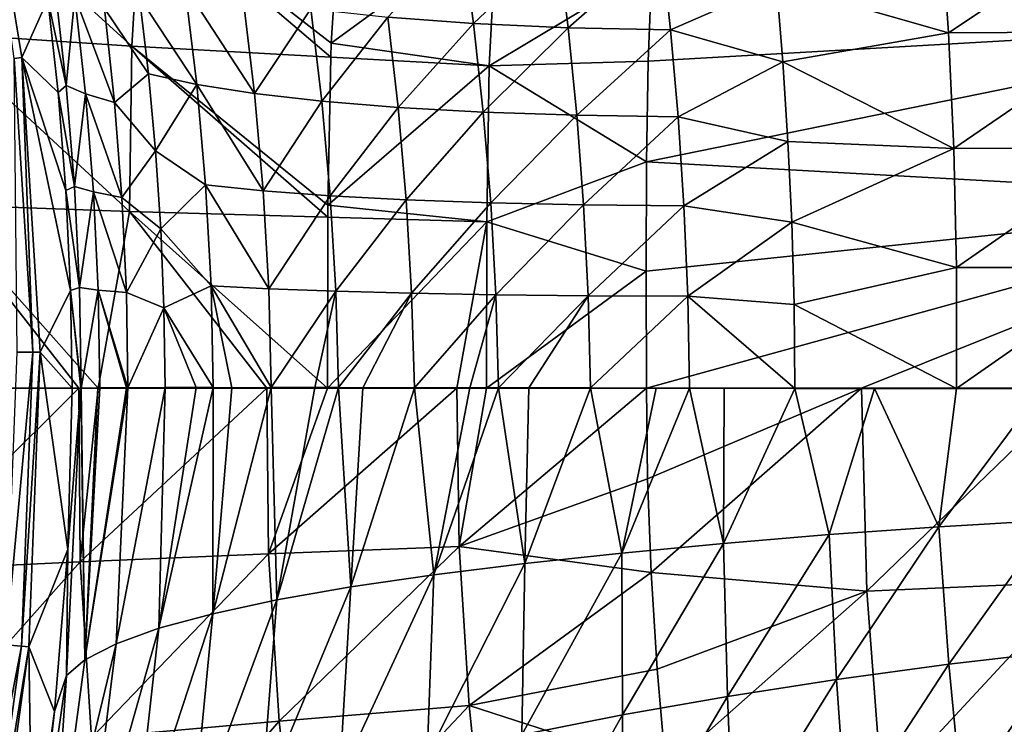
# Model space of a CAD drawing. Header units: metres. Extents: x -109 to 109, y -314 to 82.
# Tile 137 of 191: x 26.74 to 35.77, y -3.08 to 3.38. Entities that reach past the tile are written whole.
import ezdxf

# ---------------------------------------------------------------- set-up
doc = ezdxf.new("R2010")
doc.units = ezdxf.units.M
doc.layers.add('solid_504261_XXX', color=7, linetype='CONTINUOUS')

msp = doc.modelspace()

# ---------------------------------------------------------------- linework, layer by layer
at = {"layer": 'solid_504261_XXX'}
for points in [[(26.759653, 3.031269, 145.456512), (26.320206, 5.702137, 145.456512), (26.998283, 3.566497, 154.105789)], [(26.691698, 3.024085, 144.587738), (26.320206, 5.702137, 145.456512), (26.759653, 3.031269, 145.456512)], [(38.776764, 3.357027, 200.77504), (38.838909, 4.87863, 200.43808), (32.537594, 3.852479, 200.865692)], [(25.977619, 3.255263, 202.005768), (27.768713, 3.135876, 201.525314), (26.060934, 4.690766, 201.948517)], [(27.768713, 3.135876, 201.525314), (27.851143, 4.521528, 201.446686), (26.060934, 4.690766, 201.948517)], [(27.768713, 3.135876, 201.525314), (29.594036, 3.034776, 201.18866), (27.851143, 4.521528, 201.446686)], [(29.598963, 3.163283, 201.182175), (29.6765, 4.380241, 201.087753), (27.851143, 4.521528, 201.446686)], [(29.594036, 3.034776, 201.18866), (29.598963, 3.163283, 201.182175), (27.851143, 4.521528, 201.446686)], [(31.117121, 4.272597, 200.909119), (29.6765, 4.380241, 201.087753), (29.598963, 3.163283, 201.182175)], [(31.048208, 2.955077, 201.026962), (31.117121, 4.272597, 200.909119), (29.598963, 3.163283, 201.182175)], [(32.537594, 3.852479, 200.865692), (31.117121, 4.272597, 200.909119), (31.048208, 2.955077, 201.026962)], [(33.68214, 3.709965, 166.052719), (35.190178, 4.278786, 167.068344), (35.259022, 3.258148, 166.815659)], [(35.259022, 3.258148, 166.815659), (35.190178, 4.278786, 167.068344), (36.822056, 4.29847, 167.746201)], [(35.259022, 3.258148, 166.815659), (36.822056, 4.29847, 167.746201), (36.873211, 3.268589, 167.49614)], [(30.1164, 3.400476, 162.709625), (30.799234, 4.126342, 163.803818), (30.904514, 3.342977, 163.614746)], [(30.904514, 3.342977, 163.614746), (30.799234, 4.126342, 163.803818), (31.676317, 4.078759, 164.649933)], [(30.904514, 3.342977, 163.614746), (31.676317, 4.078759, 164.649933), (31.770987, 3.30462, 164.462418)], [(31.770987, 3.30462, 164.462418), (31.676317, 4.078759, 164.649933), (32.628387, 4.055411, 165.432434)], [(31.770987, 3.30462, 164.462418), (32.628387, 4.055411, 165.432434), (32.710918, 3.285212, 165.245056)], [(32.710918, 3.285212, 165.245056), (32.628387, 4.055411, 165.432434), (33.68214, 3.709965, 166.052719)], [(32.504913, 2.999626, 200.950607), (32.537594, 3.852479, 200.865692), (31.048208, 2.955077, 201.026962)], [(38.776764, 3.357027, 200.77504), (32.537594, 3.852479, 200.865692), (32.504913, 2.999626, 200.950607)], [(32.710918, 3.285212, 165.245056), (33.68214, 3.709965, 166.052719), (33.74073, 2.993379, 165.894577)], [(33.74073, 2.993379, 165.894577), (33.68214, 3.709965, 166.052719), (35.259022, 3.258148, 166.815659)], [(27.062756, 3.696617, 155.245758), (27.168167, 2.775227, 155.100662), (26.998283, 3.566497, 154.105789)], [(27.246258, 3.59031, 156.374969), (27.168167, 2.775227, 155.100662), (27.062756, 3.696617, 155.245758)], [(27.840714, 3.583832, 158.606476), (28.254581, 3.687456, 159.718094), (28.364676, 2.78475, 159.55011)], [(28.254581, 3.687456, 159.718094), (28.78986, 3.573427, 160.755356), (28.895782, 2.701247, 160.595795)], [(28.364676, 2.78475, 159.55011), (28.254581, 3.687456, 159.718094), (28.895782, 2.701247, 160.595795)], [(26.759653, 3.031269, 145.456512), (26.998283, 3.566497, 154.105789), (27.092871, 2.712058, 153.97522)], [(27.168167, 2.775227, 155.100662), (27.092871, 2.712058, 153.97522), (26.998283, 3.566497, 154.105789)], [(27.246258, 3.59031, 156.374969), (27.345808, 2.69789, 156.231339), (27.168167, 2.775227, 155.100662)], [(27.611597, 2.619122, 157.348816), (27.345808, 2.69789, 156.231339), (27.246258, 3.59031, 156.374969)], [(27.611597, 2.619122, 157.348816), (27.246258, 3.59031, 156.374969), (27.518162, 3.481628, 157.491837)], [(27.518162, 3.481628, 157.491837), (27.840714, 3.583832, 158.606476), (27.923077, 2.882675, 158.478455)], [(27.923077, 2.882675, 158.478455), (27.840714, 3.583832, 158.606476), (28.364676, 2.78475, 159.55011)], [(28.895782, 2.701247, 160.595795), (28.78986, 3.573427, 160.755356), (29.410906, 3.477396, 161.75444)], [(27.611597, 2.619122, 157.348816), (27.518162, 3.481628, 157.491837), (27.923077, 2.882675, 158.478455)], [(28.895782, 2.701247, 160.595795), (29.410906, 3.477396, 161.75444), (29.512125, 2.630692, 161.601395)], [(29.512125, 2.630692, 161.601395), (29.410906, 3.477396, 161.75444), (30.1164, 3.400476, 162.709625)], [(29.512125, 2.630692, 161.601395), (30.1164, 3.400476, 162.709625), (30.211895, 2.574072, 162.560928)], [(30.211895, 2.574072, 162.560928), (30.1164, 3.400476, 162.709625), (30.904514, 3.342977, 163.614746)], [(30.211895, 2.574072, 162.560928), (30.904514, 3.342977, 163.614746), (30.992819, 2.531578, 163.468155)], [(30.992819, 2.531578, 163.468155), (30.904514, 3.342977, 163.614746), (31.770987, 3.30462, 164.462418)], [(38.776764, 3.357027, 200.77504), (32.504913, 2.999626, 200.950607), (32.490292, 2.075144, 201.007721)], [(38.776764, 3.357027, 200.77504), (32.490292, 2.075144, 201.007721), (38.757404, 1.725511, 200.979553)], [(25.977619, 3.255263, 202.005768), (25.963488, 1.68328, 202.007523), (27.748358, 1.620766, 201.546432)], [(25.977619, 3.255263, 202.005768), (27.748358, 1.620766, 201.546432), (27.768713, 3.135876, 201.525314)], [(30.992819, 2.531578, 163.468155), (31.770987, 3.30462, 164.462418), (31.850443, 2.502998, 164.316086)], [(31.850443, 2.502998, 164.316086), (31.770987, 3.30462, 164.462418), (32.710918, 3.285212, 165.245056)], [(31.850443, 2.502998, 164.316086), (32.710918, 3.285212, 165.245056), (32.779743, 2.488276, 165.09761)], [(32.779743, 2.488276, 165.09761), (32.710918, 3.285212, 165.245056), (33.74073, 2.993379, 165.894577)], [(33.74073, 2.993379, 165.894577), (35.259022, 3.258148, 166.815659), (35.308441, 2.196168, 166.628525)], [(35.308441, 2.196168, 166.628525), (35.259022, 3.258148, 166.815659), (36.873211, 3.268589, 167.49614)], [(35.308441, 2.196168, 166.628525), (36.873211, 3.268589, 167.49614), (36.907677, 2.200826, 167.310989)], [(31.048208, 2.955077, 201.026962), (29.598963, 3.163283, 201.182175), (29.594036, 3.034776, 201.18866)], [(27.768713, 3.135876, 201.525314), (27.748358, 1.620766, 201.546432), (29.565983, 1.567892, 201.22934)], [(29.56679, 1.678067, 201.227966), (27.768713, 3.135876, 201.525314), (29.565983, 1.567892, 201.22934)], [(29.56679, 1.678067, 201.227966), (29.594036, 3.034776, 201.18866), (27.768713, 3.135876, 201.525314)], [(26.691698, 3.024085, 144.587738), (26.759653, 3.031269, 145.456512), (26.860441, 0.329477, 144.587738)], [(26.691698, 3.024085, 144.587738), (26.860441, 0.329477, 144.587738), (26.716383, 0.327989, 143.726547)], [(26.759653, 3.031269, 145.456512), (27.164528, 1.811484, 153.877502), (27.208069, 0.895979, 153.818985)], [(26.928774, 0.329779, 145.456512), (26.759653, 3.031269, 145.456512), (27.208069, 0.895979, 153.818985)], [(26.759653, 3.031269, 145.456512), (27.092871, 2.712058, 153.97522), (27.164528, 1.811484, 153.877502)], [(26.860441, 0.329477, 144.587738), (26.759653, 3.031269, 145.456512), (26.928774, 0.329779, 145.456512)], [(31.048208, 2.955077, 201.026962), (29.594036, 3.034776, 201.18866), (29.56679, 1.678067, 201.227966)], [(32.490292, 2.075144, 201.007721), (32.504913, 2.999626, 200.950607), (31.048208, 2.955077, 201.026962)], [(32.779743, 2.488276, 165.09761), (33.74073, 2.993379, 165.894577), (33.787788, 2.262125, 165.770706)], [(33.787788, 2.262125, 165.770706), (33.74073, 2.993379, 165.894577), (35.308441, 2.196168, 166.628525)], [(31.025951, 1.525385, 201.081985), (31.048208, 2.955077, 201.026962), (29.56679, 1.678067, 201.227966)], [(32.490292, 2.075144, 201.007721), (31.048208, 2.955077, 201.026962), (31.025951, 1.525385, 201.081985)], [(27.611597, 2.619122, 157.348816), (27.923077, 2.882675, 158.478455), (27.98801, 2.174702, 158.37912)], [(27.98801, 2.174702, 158.37912), (27.923077, 2.882675, 158.478455), (28.364676, 2.78475, 159.55011)], [(27.168167, 2.775227, 155.100662), (27.244093, 1.848197, 154.99968), (27.092871, 2.712058, 153.97522)], [(27.244093, 1.848197, 154.99968), (27.164528, 1.811484, 153.877502), (27.092871, 2.712058, 153.97522)], [(27.345808, 2.69789, 156.231339), (27.244093, 1.848197, 154.99968), (27.168167, 2.775227, 155.100662)], [(27.98801, 2.174702, 158.37912), (28.364676, 2.78475, 159.55011), (28.446043, 1.864208, 159.43219)], [(28.364676, 2.78475, 159.55011), (28.895782, 2.701247, 160.595795), (28.975349, 1.810316, 160.485214)], [(28.446043, 1.864208, 159.43219), (28.364676, 2.78475, 159.55011), (28.975349, 1.810316, 160.485214)], [(27.345808, 2.69789, 156.231339), (27.417713, 1.798415, 156.130341), (27.244093, 1.848197, 154.99968)], [(27.678997, 1.74828, 157.246826), (27.417713, 1.798415, 156.130341), (27.345808, 2.69789, 156.231339)], [(27.678997, 1.74828, 157.246826), (27.345808, 2.69789, 156.231339), (27.611597, 2.619122, 157.348816)], [(27.678997, 1.74828, 157.246826), (27.611597, 2.619122, 157.348816), (27.98801, 2.174702, 158.37912)], [(28.975349, 1.810316, 160.485214), (28.895782, 2.701247, 160.595795), (29.512125, 2.630692, 161.601395)], [(28.975349, 1.810316, 160.485214), (29.512125, 2.630692, 161.601395), (29.589354, 1.764547, 161.496155)], [(29.589354, 1.764547, 161.496155), (29.512125, 2.630692, 161.601395), (30.211895, 2.574072, 162.560928)], [(29.589354, 1.764547, 161.496155), (30.211895, 2.574072, 162.560928), (30.285681, 1.727758, 162.458786)], [(30.285681, 1.727758, 162.458786), (30.211895, 2.574072, 162.560928), (30.992819, 2.531578, 163.468155)], [(30.285681, 1.727758, 162.458786), (30.992819, 2.531578, 163.468155), (31.061537, 1.700021, 163.366791)], [(31.061537, 1.700021, 163.366791), (30.992819, 2.531578, 163.468155), (31.850443, 2.502998, 164.316086)], [(31.061537, 1.700021, 163.366791), (31.850443, 2.502998, 164.316086), (31.91223, 1.681196, 164.213623)], [(31.91223, 1.681196, 164.213623), (31.850443, 2.502998, 164.316086), (32.779743, 2.488276, 165.09761)], [(31.91223, 1.681196, 164.213623), (32.779743, 2.488276, 165.09761), (32.832569, 1.67136, 164.992722)], [(32.832569, 1.67136, 164.992722), (32.779743, 2.488276, 165.09761), (33.787788, 2.262125, 165.770706)], [(32.832569, 1.67136, 164.992722), (33.787788, 2.262125, 165.770706), (33.82225, 1.520198, 165.681793)], [(33.82225, 1.520198, 165.681793), (33.787788, 2.262125, 165.770706), (35.308441, 2.196168, 166.628525)], [(27.678997, 1.74828, 157.246826), (27.98801, 2.174702, 158.37912), (28.035112, 1.460289, 158.308182)], [(28.035112, 1.460289, 158.308182), (27.98801, 2.174702, 158.37912), (28.446043, 1.864208, 159.43219)], [(33.82225, 1.520198, 165.681793), (35.308441, 2.196168, 166.628525), (35.334442, 1.105718, 166.512054)], [(35.334442, 1.105718, 166.512054), (35.308441, 2.196168, 166.628525), (36.907677, 2.200826, 167.310989)], [(35.334442, 1.105718, 166.512054), (36.907677, 2.200826, 167.310989), (36.922077, 1.106526, 167.195465)], [(32.487587, 1.072177, 201.038422), (32.490292, 2.075144, 201.007721), (31.025951, 1.525385, 201.081985)], [(38.757404, 1.725511, 200.979553), (32.490292, 2.075144, 201.007721), (32.487587, 1.072177, 201.038422)], [(27.244093, 1.848197, 154.99968), (27.28965, 0.92322, 154.942795), (27.164528, 1.811484, 153.877502)], [(27.28965, 0.92322, 154.942795), (27.208069, 0.895979, 153.818985), (27.164528, 1.811484, 153.877502)], [(27.417713, 1.798415, 156.130341), (27.28965, 0.92322, 154.942795), (27.244093, 1.848197, 154.99968)], [(28.035112, 1.460289, 158.308182), (28.446043, 1.864208, 159.43219), (28.496731, 0.936342, 159.365204)], [(28.446043, 1.864208, 159.43219), (28.975349, 1.810316, 160.485214), (29.02659, 0.910512, 160.424606)], [(28.496731, 0.936342, 159.365204), (28.446043, 1.864208, 159.43219), (29.02659, 0.910512, 160.424606)], [(29.02659, 0.910512, 160.424606), (28.975349, 1.810316, 160.485214), (29.589354, 1.764547, 161.496155)], [(27.417713, 1.798415, 156.130341), (27.460985, 0.899178, 156.072052), (27.28965, 0.92322, 154.942795)], [(27.719292, 0.876008, 157.186035), (27.460985, 0.899178, 156.072052), (27.417713, 1.798415, 156.130341)], [(27.719292, 0.876008, 157.186035), (27.417713, 1.798415, 156.130341), (27.678997, 1.74828, 157.246826)], [(27.719292, 0.876008, 157.186035), (27.678997, 1.74828, 157.246826), (28.035112, 1.460289, 158.308182)], [(29.02659, 0.910512, 160.424606), (29.589354, 1.764547, 161.496155), (29.640636, 0.888207, 161.439835)], [(29.640636, 0.888207, 161.439835), (29.589354, 1.764547, 161.496155), (30.285681, 1.727758, 162.458786)], [(29.640636, 0.888207, 161.439835), (30.285681, 1.727758, 162.458786), (30.335842, 0.870161, 162.404434)], [(30.335842, 0.870161, 162.404434), (30.285681, 1.727758, 162.458786), (31.061537, 1.700021, 163.366791)], [(38.757404, 1.725511, 200.979553), (32.487587, 1.072177, 201.038422), (32.489082, 0, 201.047028)], [(38.757404, 1.725511, 200.979553), (32.489082, 0, 201.047028), (34.462173, 0, 201.046997)], [(38.757404, 1.725511, 200.979553), (34.462173, 0, 201.046997), (36.437561, 0, 201.046997)], [(25.963488, 1.68328, 202.007523), (25.593203, 0, 202.110947), (27.284767, 0, 201.646851)], [(25.963488, 1.68328, 202.007523), (27.284767, 0, 201.646851), (27.4608, 0, 201.606445)], [(27.748358, 1.620766, 201.546432), (25.963488, 1.68328, 202.007523), (27.4608, 0, 201.606445)], [(31.025951, 1.525385, 201.081985), (29.56679, 1.678067, 201.227966), (29.565983, 1.567892, 201.22934)], [(30.335842, 0.870161, 162.404434), (31.061537, 1.700021, 163.366791), (31.10882, 0.856333, 163.311981)], [(31.10882, 0.856333, 163.311981), (31.061537, 1.700021, 163.366791), (31.91223, 1.681196, 164.213623)], [(31.10882, 0.856333, 163.311981), (31.91223, 1.681196, 164.213623), (31.954588, 0.846654, 164.156448)], [(31.954588, 0.846654, 164.156448), (31.91223, 1.681196, 164.213623), (32.832569, 1.67136, 164.992722)], [(31.954588, 0.846654, 164.156448), (32.832569, 1.67136, 164.992722), (32.867748, 0.841338, 164.9319)], [(32.867748, 0.841338, 164.9319), (32.832569, 1.67136, 164.992722), (33.82225, 1.520198, 165.681793)], [(27.748358, 1.620766, 201.546432), (27.4608, 0, 201.606445), (29.007542, 0, 201.313385)], [(27.748358, 1.620766, 201.546432), (29.007542, 0, 201.313385), (29.563169, 0, 201.235611)], [(29.565983, 1.567892, 201.22934), (27.748358, 1.620766, 201.546432), (29.563169, 0, 201.235611)], [(31.025951, 1.525385, 201.081985), (29.565983, 1.567892, 201.22934), (29.563169, 0, 201.235611)], [(27.719292, 0.876008, 157.186035), (28.035112, 1.460289, 158.308182), (28.063911, 0.734828, 158.265488)], [(28.063911, 0.734828, 158.265488), (28.035112, 1.460289, 158.308182), (28.496731, 0.936342, 159.365204)], [(31.025951, 1.525385, 201.081985), (29.563169, 0, 201.235611), (30.750122, 0, 201.113129)], [(31.025951, 1.525385, 201.081985), (30.750122, 0, 201.113129), (31.023623, 0, 201.093933)], [(32.487587, 1.072177, 201.038422), (31.025951, 1.525385, 201.081985), (31.023623, 0, 201.093933)], [(32.867748, 0.841338, 164.9319), (33.82225, 1.520198, 165.681793), (33.843376, 0.765478, 165.628021)], [(33.843376, 0.765478, 165.628021), (33.82225, 1.520198, 165.681793), (35.334442, 1.105718, 166.512054)], [(33.843376, 0.765478, 165.628021), (35.334442, 1.105718, 166.512054), (35.334297, -0.004772, 166.46933)], [(36.922077, 1.106526, 167.195465), (36.914558, -0.006885, 167.152527), (35.334297, -0.004772, 166.46933)], [(35.334442, 1.105718, 166.512054), (36.922077, 1.106526, 167.195465), (35.334297, -0.004772, 166.46933)], [(32.487587, 1.072177, 201.038422), (31.023623, 0, 201.093933), (32.489082, 0, 201.047028)], [(27.28965, 0.92322, 154.942795), (27.304991, 0.000205, 154.928452), (27.208069, 0.895979, 153.818985)], [(27.460985, 0.899178, 156.072052), (27.304991, 0.000205, 154.928452), (27.28965, 0.92322, 154.942795)], [(28.063911, 0.734828, 158.265488), (28.496731, 0.936342, 159.365204), (28.516584, 0.003605, 159.347763)], [(28.496731, 0.936342, 159.365204), (29.048332, 0.003529, 160.413345), (28.685373, 0.003348, 159.710007)], [(28.496731, 0.936342, 159.365204), (29.02659, 0.910512, 160.424606), (29.048332, 0.003529, 160.413345)], [(28.496731, 0.936342, 159.365204), (28.685373, 0.003348, 159.710007), (28.516584, 0.003605, 159.347763)], [(29.02659, 0.910512, 160.424606), (29.640636, 0.888207, 161.439835), (29.048332, 0.003529, 160.413345)], [(26.928774, 0.329779, 145.456512), (27.208069, 0.895979, 153.818985), (27.22216, 0, 153.800186)], [(27.300419, 0.000191, 154.887115), (27.22216, 0, 153.800186), (27.208069, 0.895979, 153.818985)], [(27.304991, 0.000205, 154.928452), (27.300419, 0.000191, 154.887115), (27.208069, 0.895979, 153.818985)], [(27.460985, 0.899178, 156.072052), (27.4753, 0.002075, 156.05452), (27.304991, 0.000205, 154.928452)], [(27.460985, 0.899178, 156.072052), (27.732899, 0.001918, 157.165085), (27.720587, 0.001893, 157.119751)], [(27.719292, 0.876008, 157.186035), (27.732899, 0.001918, 157.165085), (27.460985, 0.899178, 156.072052)], [(27.460985, 0.899178, 156.072052), (27.720587, 0.001893, 157.119751), (27.4753, 0.002075, 156.05452)], [(27.719292, 0.876008, 157.186035), (28.063911, 0.734828, 158.265488), (27.732899, 0.001918, 157.165085)], [(29.640636, 0.888207, 161.439835), (29.449463, 0.003525, 161.097183), (29.048332, 0.003529, 160.413345)], [(29.640636, 0.888207, 161.439835), (29.664579, 0.003433, 161.431992), (29.449463, 0.003525, 161.097183)], [(29.640636, 0.888207, 161.439835), (30.335842, 0.870161, 162.404434), (29.664579, 0.003433, 161.431992)], [(30.335842, 0.870161, 162.404434), (29.887272, 0.003306, 161.758835), (29.664579, 0.003433, 161.431992)], [(30.335842, 0.870161, 162.404434), (30.361258, 0.002938, 162.397278), (29.887272, 0.003306, 161.758835)], [(30.335842, 0.870161, 162.404434), (31.10882, 0.856333, 163.311981), (30.361258, 0.002938, 162.397278)], [(31.10882, 0.856333, 163.311981), (30.869223, 0.00244, 163.009399), (30.361258, 0.002938, 162.397278)], [(31.10882, 0.856333, 163.311981), (31.134008, 0.002135, 163.30365), (30.869223, 0.00244, 163.009399)], [(31.10882, 0.856333, 163.311981), (31.954588, 0.846654, 164.156448), (31.134008, 0.002135, 163.30365)], [(31.954588, 0.846654, 164.156448), (31.409477, 0.001784, 163.593842), (31.134008, 0.002135, 163.30365)], [(31.954588, 0.846654, 164.156448), (31.976601, 0.001042, 164.145309), (31.409477, 0.001784, 163.593842)], [(31.954588, 0.846654, 164.156448), (32.867748, 0.841338, 164.9319), (31.976601, 0.001042, 164.145309)], [(32.867748, 0.841338, 164.9319), (32.884151, -0.000695, 164.915833), (31.976601, 0.001042, 164.145309)], [(32.867748, 0.841338, 164.9319), (33.850407, -0.004501, 165.609924), (32.884151, -0.000695, 164.915833)], [(32.867748, 0.841338, 164.9319), (33.843376, 0.765478, 165.628021), (33.850407, -0.004501, 165.609924)], [(28.063911, 0.734828, 158.265488), (28.074928, 0.005888, 158.25119), (27.732899, 0.001918, 157.165085)], [(28.063911, 0.734828, 158.265488), (28.516584, 0.003605, 159.347763), (28.360582, 0.004112, 158.988235)], [(28.063911, 0.734828, 158.265488), (28.360582, 0.004112, 158.988235), (28.074928, 0.005888, 158.25119)], [(33.843376, 0.765478, 165.628021), (35.334297, -0.004772, 166.46933), (33.850407, -0.004501, 165.609924)], [(26.860441, 0.329477, 144.587738), (26.614367, -2.355465, 143.726547), (26.716383, 0.327989, 143.726547)], [(26.860441, 0.329477, 144.587738), (26.757845, -2.368459, 144.587738), (26.614367, -2.355465, 143.726547)], [(26.757845, -2.368459, 144.587738), (26.928774, 0.329779, 145.456512), (26.825861, -2.375043, 145.456512)], [(26.860441, 0.329477, 144.587738), (26.928774, 0.329779, 145.456512), (26.757845, -2.368459, 144.587738)], [(26.825861, -2.375043, 145.456512), (26.928774, 0.329779, 145.456512), (27.181553, -1.481833, 153.793167)], [(26.928774, 0.329779, 145.456512), (27.22216, 0, 153.800186), (27.181553, -1.481833, 153.793167)], [(27.284767, 0, 201.646851), (25.593203, 0, 202.110947), (25.603228, -1.672798, 202.065384)], [(27.296757, -1.59575, 201.599365), (27.284767, 0, 201.646851), (25.603228, -1.672798, 202.065384)], [(27.300419, 0.000191, 154.887115), (27.171425, -2.636952, 154.874115), (27.181553, -1.481833, 153.793167)], [(27.300419, 0.000191, 154.887115), (27.339315, -2.493895, 155.959183), (27.171425, -2.636952, 154.874115)], [(27.300419, 0.000191, 154.887115), (27.181553, -1.481833, 153.793167), (27.22216, 0, 153.800186)], [(27.4608, 0, 201.606445), (27.284767, 0, 201.646851), (27.296757, -1.59575, 201.599365)], [(29.007542, 0, 201.313385), (27.4608, 0, 201.606445), (27.296757, -1.59575, 201.599365)], [(29.0238, -1.522281, 201.264511), (29.007542, 0, 201.313385), (27.296757, -1.59575, 201.599365)], [(27.304991, 0.000205, 154.928452), (27.339315, -2.493895, 155.959183), (27.300419, 0.000191, 154.887115)], [(27.304991, 0.000205, 154.928452), (27.4753, 0.002075, 156.05452), (27.458887, 0.002166, 155.967178)], [(27.304991, 0.000205, 154.928452), (27.458887, 0.002166, 155.967178), (27.339315, -2.493895, 155.959183)], [(27.339315, -2.493895, 155.959183), (27.458887, 0.002166, 155.967178), (27.4753, 0.002075, 156.05452)], [(27.339315, -2.493895, 155.959183), (27.4753, 0.002075, 156.05452), (27.720587, 0.001893, 157.119751)], [(27.339315, -2.493895, 155.959183), (27.720587, 0.001893, 157.119751), (27.732899, 0.001918, 157.165085)], [(27.626354, -2.345675, 157.180618), (27.339315, -2.493895, 155.959183), (27.732899, 0.001918, 157.165085)], [(27.626354, -2.345675, 157.180618), (27.732899, 0.001918, 157.165085), (28.074928, 0.005888, 158.25119)], [(28.018648, -2.204145, 158.375122), (27.626354, -2.345675, 157.180618), (28.074928, 0.005888, 158.25119)], [(28.018648, -2.204145, 158.375122), (28.074928, 0.005888, 158.25119), (28.360582, 0.004112, 158.988235)], [(28.018648, -2.204145, 158.375122), (28.360582, 0.004112, 158.988235), (28.516584, 0.003605, 159.347763)], [(28.511454, -2.069858, 159.532227), (28.018648, -2.204145, 158.375122), (28.516584, 0.003605, 159.347763)], [(28.511454, -2.069858, 159.532227), (28.516584, 0.003605, 159.347763), (28.685373, 0.003348, 159.710007)], [(28.511454, -2.069858, 159.532227), (28.685373, 0.003348, 159.710007), (29.048332, 0.003529, 160.413345)], [(29.100031, -1.943217, 160.641479), (28.511454, -2.069858, 159.532227), (29.048332, 0.003529, 160.413345)], [(29.563169, 0, 201.235611), (29.007542, 0, 201.313385), (29.0238, -1.522281, 201.264511)], [(30.750122, 0, 201.113129), (29.563169, 0, 201.235611), (29.0238, -1.522281, 201.264511)], [(30.772652, -1.452659, 201.06308), (30.750122, 0, 201.113129), (29.0238, -1.522281, 201.264511)], [(29.100031, -1.943217, 160.641479), (29.048332, 0.003529, 160.413345), (29.449463, 0.003525, 161.097183)], [(29.100031, -1.943217, 160.641479), (29.449463, 0.003525, 161.097183), (29.664579, 0.003433, 161.431992)], [(29.778791, -1.824462, 161.693237), (29.100031, -1.943217, 160.641479), (29.664579, 0.003433, 161.431992)], [(29.778791, -1.824462, 161.693237), (29.664579, 0.003433, 161.431992), (29.887272, 0.003306, 161.758835)], [(29.778791, -1.824462, 161.693237), (29.887272, 0.003306, 161.758835), (30.361258, 0.002938, 162.397278)], [(30.540115, -1.713458, 162.679733), (29.778791, -1.824462, 161.693237), (30.361258, 0.002938, 162.397278)], [(30.540115, -1.713458, 162.679733), (30.361258, 0.002938, 162.397278), (30.869223, 0.00244, 163.009399)], [(30.540115, -1.713458, 162.679733), (30.869223, 0.00244, 163.009399), (31.134008, 0.002135, 163.30365)], [(31.373295, -1.610009, 163.592224), (30.540115, -1.713458, 162.679733), (31.134008, 0.002135, 163.30365)], [(31.023623, 0, 201.093933), (30.750122, 0, 201.113129), (30.772652, -1.452659, 201.06308)], [(32.489082, 0, 201.047028), (31.023623, 0, 201.093933), (30.772652, -1.452659, 201.06308)], [(31.373295, -1.610009, 163.592224), (31.134008, 0.002135, 163.30365), (31.409477, 0.001784, 163.593842)], [(31.373295, -1.610009, 163.592224), (31.409477, 0.001784, 163.593842), (31.976601, 0.001042, 164.145309)], [(32.262672, -1.513916, 164.419922), (31.373295, -1.610009, 163.592224), (31.976601, 0.001042, 164.145309)], [(31.976601, 0.001042, 164.145309), (32.884151, -0.000695, 164.915833), (32.577465, 0.000144, 164.669495)], [(32.262672, -1.513916, 164.419922), (31.976601, 0.001042, 164.145309), (32.577465, 0.000144, 164.669495)], [(32.262672, -1.513916, 164.419922), (32.577465, 0.000144, 164.669495), (32.884151, -0.000695, 164.915833)], [(34.462173, 0, 201.046997), (32.489082, 0, 201.047028), (32.499321, -0.833372, 201.029129)], [(34.462173, 0, 201.046997), (32.499321, -0.833372, 201.029129), (32.531445, -1.692144, 200.973099)], [(34.510349, -1.86385, 200.951981), (34.462173, 0, 201.046997), (32.531445, -1.692144, 200.973099)], [(36.437561, 0, 201.046997), (34.462173, 0, 201.046997), (34.510349, -1.86385, 200.951981)], [(36.459961, -1.777763, 200.956467), (36.437561, 0, 201.046997), (34.510349, -1.86385, 200.951981)], [(32.499321, -0.833372, 201.029129), (32.489082, 0, 201.047028), (30.772652, -1.452659, 201.06308)], [(33.196026, -1.425329, 165.157593), (32.262672, -1.513916, 164.419922), (32.884151, -0.000695, 164.915833)], [(32.884151, -0.000695, 164.915833), (33.850407, -0.004501, 165.609924), (33.201405, -0.001783, 165.156876)], [(33.196026, -1.425329, 165.157593), (32.884151, -0.000695, 164.915833), (33.201405, -0.001783, 165.156876)], [(33.196026, -1.425329, 165.157593), (33.201405, -0.001783, 165.156876), (33.850407, -0.004501, 165.609924)], [(34.166656, -1.344887, 165.808075), (33.196026, -1.425329, 165.157593), (33.850407, -0.004501, 165.609924)], [(33.850407, -0.004501, 165.609924), (35.334297, -0.004772, 166.46933), (34.58136, -0.003997, 166.062088)], [(34.166656, -1.344887, 165.808075), (33.850407, -0.004501, 165.609924), (34.58136, -0.003997, 166.062088)], [(35.170147, -1.273188, 166.374832), (34.166656, -1.344887, 165.808075), (34.58136, -0.003997, 166.062088)], [(35.170147, -1.273188, 166.374832), (34.58136, -0.003997, 166.062088), (35.334297, -0.004772, 166.46933)], [(35.170147, -1.273188, 166.374832), (35.334297, -0.004772, 166.46933), (36.115135, -0.006076, 166.834167)], [(36.208897, -1.210558, 166.861557), (35.170147, -1.273188, 166.374832), (36.115135, -0.006076, 166.834167)], [(35.334297, -0.004772, 166.46933), (36.914558, -0.006885, 167.152527), (36.115135, -0.006076, 166.834167)], [(32.531445, -1.692144, 200.973099), (32.499321, -0.833372, 201.029129), (30.772652, -1.452659, 201.06308)], [(35.261955, -2.533441, 166.443466), (35.170147, -1.273188, 166.374832), (36.208897, -1.210558, 166.861557)], [(36.321907, -2.410543, 166.933548), (35.261955, -2.533441, 166.443466), (36.208897, -1.210558, 166.861557)], [(33.234409, -2.829237, 165.218918), (33.196026, -1.425329, 165.157593), (34.166656, -1.344887, 165.808075)], [(34.233273, -2.673459, 165.873169), (33.234409, -2.829237, 165.218918), (34.166656, -1.344887, 165.808075)], [(34.233273, -2.673459, 165.873169), (34.166656, -1.344887, 165.808075), (35.170147, -1.273188, 166.374832)], [(35.261955, -2.533441, 166.443466), (34.233273, -2.673459, 165.873169), (35.170147, -1.273188, 166.374832)], [(32.270023, -2.999049, 164.477264), (32.262672, -1.513916, 164.419922), (33.196026, -1.425329, 165.157593)], [(33.234409, -2.829237, 165.218918), (32.270023, -2.999049, 164.477264), (33.196026, -1.425329, 165.157593)], [(26.825861, -2.375043, 145.456512), (27.181553, -1.481833, 153.793167), (27.0592, -2.966813, 153.777191)], [(27.171425, -2.636952, 154.874115), (27.0592, -2.966813, 153.777191), (27.181553, -1.481833, 153.793167)], [(29.0238, -1.522281, 201.264511), (27.296757, -1.59575, 201.599365), (27.400896, -3.207366, 201.437515)], [(29.120178, -3.056477, 201.106049), (29.0238, -1.522281, 201.264511), (27.400896, -3.207366, 201.437515)], [(30.772652, -1.452659, 201.06308), (29.0238, -1.522281, 201.264511), (29.120178, -3.056477, 201.106049)], [(30.863363, -2.913563, 200.908646), (30.772652, -1.452659, 201.06308), (29.120178, -3.056477, 201.106049)], [(32.531445, -1.692144, 200.973099), (30.772652, -1.452659, 201.06308), (30.863363, -2.913563, 200.908646)], [(31.346846, -3.181185, 163.645401), (31.373295, -1.610009, 163.592224), (32.262672, -1.513916, 164.419922)], [(32.270023, -2.999049, 164.477264), (31.346846, -3.181185, 163.645401), (32.262672, -1.513916, 164.419922)], [(27.296757, -1.59575, 201.599365), (25.603228, -1.672798, 202.065384), (25.71859, -3.365564, 201.900513)], [(27.400896, -3.207366, 201.437515), (27.296757, -1.59575, 201.599365), (25.71859, -3.365564, 201.900513)], [(30.476961, -3.375548, 162.728363), (30.540115, -1.713458, 162.679733), (31.373295, -1.610009, 163.592224)], [(31.346846, -3.181185, 163.645401), (30.476961, -3.375548, 162.728363), (31.373295, -1.610009, 163.592224)], [(29.675861, -3.583186, 161.736557), (29.778791, -1.824462, 161.693237), (30.540115, -1.713458, 162.679733)], [(30.476961, -3.375548, 162.728363), (29.675861, -3.583186, 161.736557), (30.540115, -1.713458, 162.679733)], [(32.587399, -2.577471, 200.875641), (32.531445, -1.692144, 200.973099), (30.863363, -2.913563, 200.908646)], [(34.510349, -1.86385, 200.951981), (32.531445, -1.692144, 200.973099), (32.587399, -2.577471, 200.875641)], [(36.459961, -1.777763, 200.956467), (34.510349, -1.86385, 200.951981), (34.651173, -3.725501, 200.668274)], [(36.56255, -3.549052, 200.685989), (36.459961, -1.777763, 200.956467), (34.651173, -3.725501, 200.668274)], [(28.954916, -3.805067, 160.678406), (29.100031, -1.943217, 160.641479), (29.778791, -1.824462, 161.693237)], [(29.675861, -3.583186, 161.736557), (28.954916, -3.805067, 160.678406), (29.778791, -1.824462, 161.693237)], [(34.510349, -1.86385, 200.951981), (32.587399, -2.577471, 200.875641), (32.668297, -3.496754, 200.732681)], [(34.651173, -3.725501, 200.668274), (34.510349, -1.86385, 200.951981), (32.668297, -3.496754, 200.732681)], [(28.322861, -4.04202, 159.561432), (28.511454, -2.069858, 159.532227), (29.100031, -1.943217, 160.641479)], [(28.954916, -3.805067, 160.678406), (28.322861, -4.04202, 159.561432), (29.100031, -1.943217, 160.641479)], [(27.786427, -4.294324, 158.395187), (28.018648, -2.204145, 158.375122), (28.511454, -2.069858, 159.532227)], [(28.322861, -4.04202, 159.561432), (27.786427, -4.294324, 158.395187), (28.511454, -2.069858, 159.532227)], [(27.351486, -4.562021, 157.190048), (27.626354, -2.345675, 157.180618), (28.018648, -2.204145, 158.375122)], [(27.786427, -4.294324, 158.395187), (27.351486, -4.562021, 157.190048), (28.018648, -2.204145, 158.375122)], [(27.023972, -4.844797, 155.956421), (27.339315, -2.493895, 155.959183), (27.626354, -2.345675, 157.180618)], [(27.351486, -4.562021, 157.190048), (27.023972, -4.844797, 155.956421), (27.626354, -2.345675, 157.180618)], [(26.757845, -2.368459, 144.587738), (26.2435, -5.015125, 143.726547), (26.614367, -2.355465, 143.726547)], [(26.757845, -2.368459, 144.587738), (26.384945, -5.042469, 144.587738), (26.2435, -5.015125, 143.726547)], [(26.757845, -2.368459, 144.587738), (26.825861, -2.375043, 145.456512), (26.384945, -5.042469, 144.587738)], [(26.384945, -5.042469, 144.587738), (26.825861, -2.375043, 145.456512), (26.451952, -5.055872, 145.456512)], [(26.451952, -5.055872, 145.456512), (26.825861, -2.375043, 145.456512), (26.856846, -4.436256, 153.760483)], [(26.825861, -2.375043, 145.456512), (27.0592, -2.966813, 153.777191), (26.856846, -4.436256, 153.760483)], [(35.382648, -3.772592, 166.564209), (35.261955, -2.533441, 166.443466), (36.321907, -2.410543, 166.933548)], [(36.467194, -3.59451, 167.060287), (35.382648, -3.772592, 166.564209), (36.321907, -2.410543, 166.933548)], [(27.171425, -2.636952, 154.874115), (27.339315, -2.493895, 155.959183), (27.023972, -4.844797, 155.956421)], [(32.668297, -3.496754, 200.732681), (32.587399, -2.577471, 200.875641), (30.863363, -2.913563, 200.908646)], [(34.323124, -3.974582, 165.987732), (34.233273, -2.673459, 165.873169), (35.261955, -2.533441, 166.443466)], [(35.382648, -3.772592, 166.564209), (34.323124, -3.974582, 165.987732), (35.261955, -2.533441, 166.443466)], [(27.171425, -2.636952, 154.874115), (26.819654, -5.102372, 154.864532), (27.0592, -2.966813, 153.777191)], [(27.171425, -2.636952, 154.874115), (27.023972, -4.844797, 155.956421), (26.819654, -5.102372, 154.864532)], [(33.288036, -4.198007, 165.327179), (33.234409, -2.829237, 165.218918), (34.233273, -2.673459, 165.873169)], [(34.323124, -3.974582, 165.987732), (33.288036, -4.198007, 165.327179), (34.233273, -2.673459, 165.873169)], [(32.282158, -4.439881, 164.579178), (32.270023, -2.999049, 164.477264), (33.234409, -2.829237, 165.218918)], [(33.288036, -4.198007, 165.327179), (32.282158, -4.439881, 164.579178), (33.234409, -2.829237, 165.218918)], [(26.819654, -5.102372, 154.864532), (26.856846, -4.436256, 153.760483), (27.0592, -2.966813, 153.777191)], [(30.863363, -2.913563, 200.908646), (29.120178, -3.056477, 201.106049), (29.28809, -4.588254, 200.843781)], [(31.014938, -4.369698, 200.654526), (30.863363, -2.913563, 200.908646), (29.28809, -4.588254, 200.843781)], [(32.668297, -3.496754, 200.732681), (30.863363, -2.913563, 200.908646), (31.014938, -4.369698, 200.654526)], [(29.120178, -3.056477, 201.106049), (27.400896, -3.207366, 201.437515), (27.587984, -4.819164, 201.167221)], [(29.28809, -4.588254, 200.843781), (29.120178, -3.056477, 201.106049), (27.587984, -4.819164, 201.167221)], [(31.312132, -4.697307, 163.740982), (31.346846, -3.181185, 163.645401), (32.270023, -2.999049, 164.477264)], [(32.282158, -4.439881, 164.579178), (31.312132, -4.697307, 163.740982), (32.270023, -2.999049, 164.477264)]]:
    msp.add_3dface(points, dxfattribs=at)

doc.saveas('drawing.dxf')
